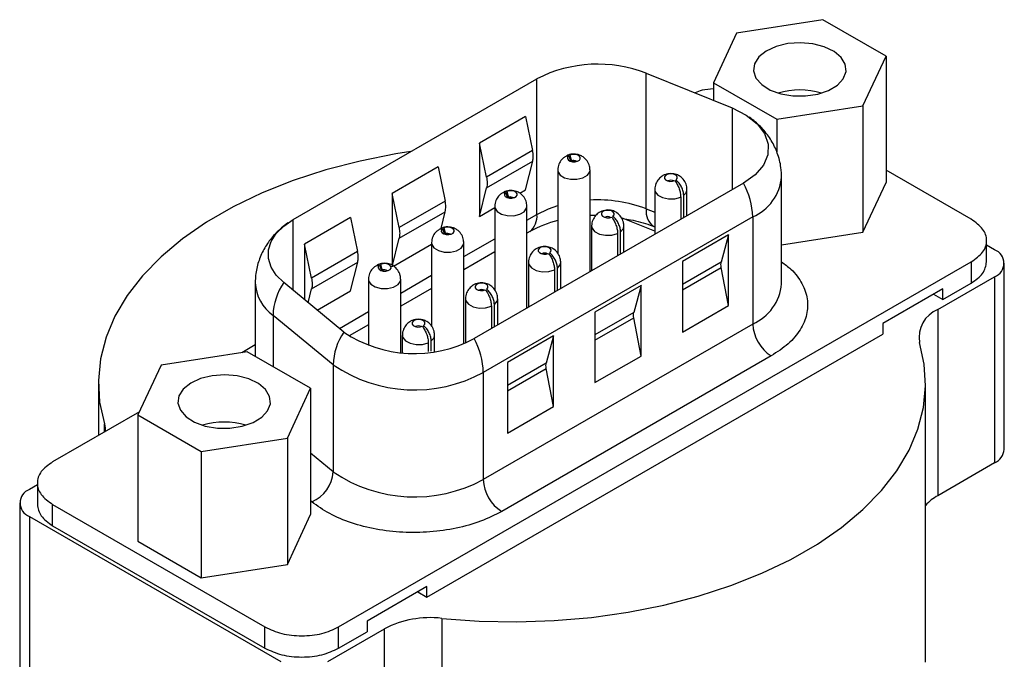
# Model space of a CAD drawing. Header units: inches. Extents: x 3.16 to 12.52, y 1.38 to 9.55.
# Tile 10 of 10: x 11.04 to 11.63, y 9.16 to 9.55. Entities that reach past the tile are written whole.
import ezdxf

# ---------------------------------------------------------------- set-up
doc = ezdxf.new("R2010")
doc.units = ezdxf.units.IN
doc.header["$MEASUREMENT"] = 0

msp = doc.modelspace()

# ---------------------------------------------------------------- linework, layer by layer
at = {"color": 7, "linetype": 'Continuous', "lineweight": 25}
for p, q in [((11.52124, 9.55048), (11.46909, 9.54242)), ((11.55941, 9.52845), (11.52124, 9.55048)), ((11.46909, 9.54242), (11.45512, 9.51232)), ((11.54544, 9.49835), (11.55941, 9.52845)), ((11.55941, 9.52845), (11.55941, 9.4521)), ((11.41446, 9.4361), (11.41446, 9.51808)), ((11.41446, 9.51808), (11.46636, 9.4971)), ((11.20111, 9.42971), (11.34841, 9.51474)), ((11.34841, 9.43277), (11.34841, 9.51474)), ((11.45512, 9.51232), (11.49329, 9.49028)), ((11.45512, 9.51232), (11.45512, 9.50164)), ((11.49329, 9.49028), (11.54544, 9.49835)), ((11.54544, 9.49835), (11.54544, 9.422)), ((11.34157, 9.49199), (11.31373, 9.47592)), ((11.34157, 9.49199), (11.34579, 9.47139)), ((11.46636, 9.4971), (11.46636, 9.44768)), ((11.49329, 9.49028), (11.49329, 9.4706)), ((11.31373, 9.47592), (11.31373, 9.43157)), ((11.31795, 9.45532), (11.31373, 9.47592)), ((11.34579, 9.47139), (11.31795, 9.45532)), ((11.36761, 9.46818), (11.36883, 9.46481)), ((11.36834, 9.4686), (11.36931, 9.46493)), ((11.318, 9.44886), (11.34584, 9.46493)), ((11.34157, 9.44764), (11.34584, 9.46493)), ((11.28868, 9.46145), (11.26084, 9.44538)), ((11.28868, 9.46145), (11.29289, 9.44086)), ((11.36099, 9.45952), (11.36099, 9.40931)), ((11.38048, 9.3981), (11.38048, 9.45952)), ((11.61091, 9.42978), (11.55941, 9.45952)), ((11.47325, 9.45166), (11.31039, 9.35764)), ((11.49623, 9.39073), (11.49623, 9.45546)), ((11.54544, 9.422), (11.55941, 9.4521)), ((11.26084, 9.44538), (11.26084, 9.40104)), ((11.26505, 9.42479), (11.26084, 9.44538)), ((11.31373, 9.43157), (11.318, 9.44886)), ((11.32947, 9.44617), (11.33069, 9.4428)), ((11.3302, 9.44659), (11.33117, 9.44292)), ((11.33801, 9.44558), (11.34157, 9.44764)), ((11.41959, 9.44771), (11.41959, 9.42068)), ((11.43707, 9.43077), (11.43707, 9.44429)), ((11.43908, 9.43193), (11.43908, 9.44771)), ((11.29289, 9.44086), (11.26505, 9.42479)), ((11.43527, 9.44325), (11.43527, 9.42973)), ((11.2651, 9.41832), (11.29294, 9.43439)), ((11.29046, 9.42433), (11.29294, 9.43439)), ((11.31373, 9.43157), (11.32285, 9.43684)), ((11.32285, 9.43751), (11.32285, 9.38729)), ((11.34234, 9.37608), (11.34234, 9.43751)), ((11.34234, 9.42926), (11.34841, 9.43277)), ((11.38356, 9.43209), (11.38048, 9.432)), ((11.41446, 9.4361), (11.41959, 9.43403)), ((11.20111, 9.38682), (11.20111, 9.42971)), ((11.23579, 9.43092), (11.20795, 9.41485)), ((11.23579, 9.43092), (11.24, 9.41032)), ((11.47882, 9.43119), (11.31596, 9.33717)), ((11.41959, 9.42258), (11.39944, 9.43072)), ((11.47882, 9.43119), (11.47882, 9.36647)), ((11.29133, 9.42415), (11.29255, 9.42078)), ((11.29206, 9.42457), (11.29303, 9.4209)), ((11.34416, 9.42236), (11.34234, 9.42132)), ((11.38145, 9.42569), (11.38145, 9.39866)), ((11.39713, 9.42123), (11.39713, 9.40771)), ((11.39893, 9.40875), (11.39893, 9.42227)), ((11.40094, 9.40991), (11.40094, 9.42569)), ((11.41916, 9.42537), (11.41959, 9.4252)), ((11.4642, 9.42035), (11.43636, 9.40428)), ((11.4642, 9.42035), (11.4598, 9.40391)), ((11.4642, 9.37764), (11.4642, 9.42035)), ((11.49623, 9.41439), (11.54544, 9.422)), ((11.20795, 9.41485), (11.20795, 9.38118)), ((11.21216, 9.39425), (11.20795, 9.41485)), ((11.26084, 9.40104), (11.2651, 9.41832)), ((11.26173, 9.40155), (11.28471, 9.41482)), ((11.28471, 9.41549), (11.28471, 9.36528)), ((11.3042, 9.40725), (11.32285, 9.41801)), ((11.3042, 9.35459), (11.3042, 9.41549)), ((11.62014, 9.40407), (11.62014, 9.41693)), ((11.625, 9.41138), (11.62014, 9.41418)), ((11.24, 9.41032), (11.21216, 9.39425)), ((11.32285, 9.41007), (11.3042, 9.3993)), ((11.21221, 9.38779), (11.24005, 9.40386)), ((11.22855, 9.18334), (11.61091, 9.40407)), ((11.23579, 9.38657), (11.24005, 9.40386)), ((11.25392, 9.40255), (11.25489, 9.39888)), ((11.34331, 9.40368), (11.34331, 9.37664)), ((11.3628, 9.38789), (11.3628, 9.40368)), ((11.43636, 9.40428), (11.43636, 9.36157)), ((11.4598, 9.40391), (11.43636, 9.39038)), ((11.61091, 9.40407), (11.61091, 9.39121)), ((11.63086, 9.2907), (11.63086, 9.40322)), ((11.25319, 9.40213), (11.25441, 9.39876)), ((11.35899, 9.39921), (11.35899, 9.38569)), ((11.36079, 9.38673), (11.36079, 9.40025)), ((11.43636, 9.38719), (11.45978, 9.40071)), ((11.4642, 9.37764), (11.45978, 9.40071)), ((11.17813, 9.39141), (11.17813, 9.34688)), ((11.23168, 9.36162), (11.19533, 9.39158)), ((11.24657, 9.39347), (11.24657, 9.35345)), ((11.26606, 9.38523), (11.28471, 9.396)), ((11.26606, 9.34927), (11.26606, 9.39347)), ((11.59064, 9.37522), (11.625, 9.39505)), ((11.59372, 9.38129), (11.61091, 9.39121)), ((11.625, 9.39505), (11.625, 9.28254)), ((11.21014, 9.37938), (11.21221, 9.38779)), ((11.21556, 9.3749), (11.23579, 9.38657)), ((11.28471, 9.38805), (11.26606, 9.37728)), ((11.41131, 9.38981), (11.38347, 9.37374)), ((11.41131, 9.38981), (11.40691, 9.37338)), ((11.41131, 9.34711), (11.41131, 9.38981)), ((11.59372, 9.38772), (11.55753, 9.36683)), ((11.58816, 9.3845), (11.59372, 9.38129)), ((11.59372, 9.38129), (11.59372, 9.38772)), ((11.30517, 9.38166), (11.30517, 9.35501)), ((11.32466, 9.36588), (11.32466, 9.38166)), ((11.22899, 9.36383), (11.24657, 9.37398)), ((11.32085, 9.3772), (11.32085, 9.36368)), ((11.32265, 9.36472), (11.32265, 9.37823)), ((11.38347, 9.37374), (11.38347, 9.33104)), ((11.40691, 9.37338), (11.38347, 9.35985)), ((11.43636, 9.36157), (11.4642, 9.37764)), ((11.59064, 9.37522), (11.59064, 9.2627)), ((11.22523, 9.34176), (11.18888, 9.37172)), ((11.18888, 9.37172), (11.18888, 9.34067)), ((11.38347, 9.35666), (11.40688, 9.37017)), ((11.41131, 9.34711), (11.40688, 9.37017)), ((11.55753, 9.36683), (11.55753, 9.3604)), ((11.24657, 9.36603), (11.23485, 9.35926)), ((11.47882, 9.36647), (11.31596, 9.27245)), ((11.26703, 9.35964), (11.26703, 9.34919)), ((11.28193, 9.20129), (11.55753, 9.3604)), ((11.28271, 9.35518), (11.28271, 9.34994)), ((11.28451, 9.35014), (11.28451, 9.35622)), ((11.28652, 9.34982), (11.28652, 9.35964)), ((11.35842, 9.35928), (11.33058, 9.34321)), ((11.35842, 9.35928), (11.35401, 9.34284)), ((11.35842, 9.31657), (11.35842, 9.35928)), ((11.17334, 9.34965), (11.1212, 9.34158)), ((11.17813, 9.35383), (11.16998, 9.34913)), ((11.21151, 9.32761), (11.17334, 9.34965)), ((11.48995, 9.34718), (11.3271, 9.25316)), ((11.33058, 9.34321), (11.33058, 9.3005)), ((11.35401, 9.34284), (11.33058, 9.32931)), ((11.38347, 9.33104), (11.41131, 9.34711)), ((11.1212, 9.34158), (11.10723, 9.31148)), ((11.22523, 9.34176), (11.22523, 9.27703)), ((11.31596, 9.33717), (11.31596, 9.27245)), ((11.33058, 9.32612), (11.35399, 9.33964)), ((11.35842, 9.31657), (11.35399, 9.33964)), ((11.08332, 9.33076), (11.08332, 9.2991)), ((11.19754, 9.29751), (11.21151, 9.32761)), ((11.21151, 9.32761), (11.21151, 9.25127)), ((11.58332, 9.16199), (11.58332, 9.33076)), ((11.10813, 9.31342), (11.05567, 9.28314)), ((11.33058, 9.3005), (11.35842, 9.31657)), ((11.10723, 9.31148), (11.1454, 9.28944)), ((11.10723, 9.31148), (11.10723, 9.23513)), ((11.08695, 9.3012), (11.08695, 9.30623)), ((11.1454, 9.28944), (11.19754, 9.29751)), ((11.19754, 9.29751), (11.19754, 9.22116)), ((11.1454, 9.28944), (11.1454, 9.2131)), ((11.22523, 9.27703), (11.21151, 9.28834)), ((11.625, 9.28254), (11.59064, 9.2627)), ((11.04644, 9.26924), (11.04164, 9.26647)), ((11.04644, 9.27028), (11.04644, 9.25742)), ((11.21233, 9.25896), (11.21151, 9.25963)), ((11.03578, 9.2583), (11.03578, 9.14579)), ((11.05567, 9.25742), (11.18401, 9.18334)), ((11.05567, 9.24456), (11.05567, 9.25742)), ((11.04164, 9.25014), (11.19366, 9.16237)), ((11.04164, 9.25014), (11.04164, 9.13762)), ((11.19754, 9.22116), (11.21151, 9.25127)), ((11.05567, 9.24456), (11.18401, 9.17048)), ((11.10723, 9.23513), (11.1454, 9.2131)), ((11.1454, 9.2131), (11.19754, 9.22116)), ((11.28193, 9.20772), (11.24574, 9.18683)), ((11.28193, 9.20129), (11.28193, 9.20772)), ((11.27636, 9.20451), (11.28193, 9.20129)), ((11.29083, 9.18854), (11.29083, 9.07602)), ((11.18401, 9.17048), (11.18401, 9.18334)), ((11.22195, 9.16237), (11.25631, 9.18221)), ((11.22855, 9.17048), (11.22855, 9.18334)), ((11.24574, 9.18683), (11.24574, 9.1804)), ((11.25631, 9.06969), (11.25631, 9.18221)), ((11.22855, 9.17048), (11.24574, 9.1804))]:
    msp.add_line(p, q, dxfattribs=at)
at = {"color": 7, "linetype": 'Continuous', "lineweight": 25, "flags": 128}
for points in [[(11.50002, 9.536), (11.49299, 9.53429), (11.48702, 9.53155), (11.48255, 9.52798), (11.47992, 9.52385), (11.47931, 9.51946), (11.48078, 9.51514), (11.48421, 9.51121), (11.48935, 9.50796), (11.49582, 9.50563), (11.50314, 9.5044), (11.51076, 9.50435), (11.51813, 9.50548), (11.52469, 9.50773), (11.52995, 9.51091), (11.53354, 9.5148), (11.53518, 9.5191), (11.53474, 9.52349), (11.53227, 9.52766), (11.52794, 9.53128), (11.52208, 9.5341), (11.51513, 9.5359), (11.50758, 9.53655), (11.50002, 9.536)], [(11.46636, 9.4971), (11.47481, 9.49282), (11.48145, 9.4876), (11.48597, 9.48166), (11.48816, 9.4753), (11.48792, 9.46882), (11.48525, 9.46253), (11.48028, 9.45671), (11.47325, 9.45166)], [(11.27209, 9.47069), (11.26313, 9.46928), (11.2416, 9.46502), (11.22084, 9.45965), (11.201, 9.45321), (11.18226, 9.44576), (11.16477, 9.43735), (11.14868, 9.42806), (11.13411, 9.41796), (11.1212, 9.40714), (11.11005, 9.39569), (11.10075, 9.3837), (11.09337, 9.37127), (11.08798, 9.35851), (11.08463, 9.34552), (11.08333, 9.3324), (11.08411, 9.31927), (11.08695, 9.30623)], [(11.36761, 9.46818), (11.36692, 9.46737), (11.36684, 9.46646), (11.36738, 9.46561), (11.36845, 9.46495), (11.36988, 9.46458), (11.37145, 9.46457), (11.37291, 9.46491), (11.37402, 9.46555), (11.37461, 9.46639), (11.37458, 9.46729), (11.37394, 9.46812), (11.37279, 9.46874), (11.37132, 9.46905), (11.36975, 9.469), (11.36834, 9.4686)], [(11.36099, 9.45952), (11.3611, 9.45869), (11.36243, 9.45658), (11.36508, 9.45494), (11.36863, 9.45403), (11.37251, 9.45399), (11.37611, 9.45483), (11.37886, 9.45642), (11.38032, 9.4585), (11.38048, 9.45953)], [(11.43246, 9.4536), (11.43315, 9.45442), (11.43323, 9.45532), (11.43269, 9.45618), (11.43162, 9.45684), (11.43019, 9.45721), (11.42862, 9.45722), (11.42716, 9.45688), (11.42605, 9.45624), (11.42546, 9.4554), (11.42549, 9.4545), (11.42613, 9.45367), (11.42728, 9.45305), (11.42875, 9.45274), (11.43032, 9.45279), (11.43173, 9.45319)], [(11.32947, 9.44617), (11.32878, 9.44535), (11.3287, 9.44445), (11.32924, 9.4436), (11.33031, 9.44293), (11.33174, 9.44256), (11.33331, 9.44255), (11.33477, 9.44289), (11.33588, 9.44353), (11.33647, 9.44437), (11.33644, 9.44528), (11.3358, 9.4461), (11.33465, 9.44672), (11.33318, 9.44703), (11.33161, 9.44698), (11.3302, 9.44659)], [(11.41959, 9.44771), (11.41982, 9.44649), (11.4214, 9.44444), (11.42424, 9.44291), (11.4279, 9.44215), (11.43178, 9.44226), (11.43527, 9.44325)], [(11.43707, 9.44429), (11.43877, 9.4463), (11.43908, 9.44772)], [(11.34841, 9.43277), (11.3553, 9.4361), (11.36099, 9.4381)], [(11.32285, 9.4375), (11.32296, 9.43667), (11.32429, 9.43457), (11.32694, 9.43293), (11.33049, 9.43201), (11.33437, 9.43197), (11.33797, 9.43281), (11.34072, 9.4344), (11.34218, 9.43648), (11.34234, 9.43751)], [(11.39432, 9.43159), (11.39501, 9.4324), (11.39509, 9.43331), (11.39455, 9.43416), (11.39348, 9.43482), (11.39205, 9.43519), (11.39048, 9.43521), (11.38902, 9.43487), (11.38791, 9.43423), (11.38733, 9.43339), (11.38735, 9.43248), (11.38799, 9.43165), (11.38914, 9.43103), (11.39061, 9.43072), (11.39218, 9.43077), (11.39359, 9.43117)], [(11.19533, 9.39158), (11.19084, 9.39608), (11.18776, 9.40095), (11.1862, 9.40606), (11.1862, 9.41125), (11.18776, 9.41636), (11.19084, 9.42124), (11.19533, 9.42574), (11.20111, 9.42971)], [(11.29133, 9.42415), (11.29064, 9.42334), (11.29056, 9.42243), (11.2911, 9.42158), (11.29217, 9.42092), (11.2936, 9.42055), (11.29517, 9.42053), (11.29663, 9.42087), (11.29774, 9.42151), (11.29833, 9.42235), (11.2983, 9.42326), (11.29766, 9.42409), (11.29651, 9.4247), (11.29504, 9.42501), (11.29347, 9.42497), (11.29206, 9.42457)], [(11.38145, 9.42569), (11.38168, 9.42448), (11.38326, 9.42243), (11.38611, 9.4209), (11.38976, 9.42013), (11.39364, 9.42025), (11.39713, 9.42123)], [(11.39893, 9.42227), (11.40063, 9.42428), (11.40094, 9.4257)], [(11.28471, 9.41548), (11.28482, 9.41466), (11.28615, 9.41255), (11.2888, 9.41091), (11.29235, 9.41), (11.29623, 9.40996), (11.29983, 9.4108), (11.30258, 9.41238), (11.30404, 9.41446), (11.3042, 9.4155)], [(11.35618, 9.40957), (11.35687, 9.41038), (11.35695, 9.41129), (11.35641, 9.41214), (11.35534, 9.4128), (11.35391, 9.41317), (11.35234, 9.41319), (11.35088, 9.41285), (11.34977, 9.41221), (11.34919, 9.41137), (11.34921, 9.41046), (11.34985, 9.40963), (11.351, 9.40902), (11.35248, 9.40871), (11.35404, 9.40875), (11.35545, 9.40915)], [(11.25319, 9.40213), (11.25251, 9.40132), (11.25242, 9.40041), (11.25296, 9.39956), (11.25403, 9.3989), (11.25547, 9.39853), (11.25703, 9.39851), (11.25849, 9.39885), (11.2596, 9.39949), (11.26019, 9.40033), (11.26016, 9.40124), (11.25952, 9.40207), (11.25837, 9.40269), (11.2569, 9.403), (11.25533, 9.40295), (11.25392, 9.40255)], [(11.34331, 9.40368), (11.34354, 9.40246), (11.34512, 9.40041), (11.34797, 9.39888), (11.35162, 9.39811), (11.3555, 9.39823), (11.35899, 9.39921)], [(11.36079, 9.40025), (11.36249, 9.40227), (11.3628, 9.40369)], [(11.24657, 9.39347), (11.24668, 9.39264), (11.24801, 9.39053), (11.25066, 9.38889), (11.25421, 9.38798), (11.25809, 9.38794), (11.2617, 9.38878), (11.26444, 9.39037), (11.2659, 9.39245), (11.26606, 9.39348)], [(11.31804, 9.38755), (11.31873, 9.38837), (11.31881, 9.38927), (11.31827, 9.39012), (11.3172, 9.39079), (11.31577, 9.39116), (11.3142, 9.39117), (11.31274, 9.39083), (11.31163, 9.39019), (11.31105, 9.38935), (11.31107, 9.38844), (11.31171, 9.38762), (11.31286, 9.387), (11.31434, 9.38669), (11.3159, 9.38674), (11.31731, 9.38713)], [(11.30517, 9.38166), (11.3054, 9.38044), (11.30699, 9.37839), (11.30983, 9.37686), (11.31348, 9.3761), (11.31736, 9.37621), (11.32085, 9.3772)], [(11.32265, 9.37823), (11.32435, 9.38025), (11.32466, 9.38167)], [(11.2799, 9.36554), (11.28059, 9.36635), (11.28067, 9.36726), (11.28014, 9.36811), (11.27906, 9.36877), (11.27763, 9.36914), (11.27606, 9.36915), (11.27461, 9.36881), (11.2735, 9.36817), (11.27291, 9.36733), (11.27294, 9.36643), (11.27357, 9.3656), (11.27472, 9.36498), (11.2762, 9.36467), (11.27776, 9.36472), (11.27918, 9.36512)], [(11.26703, 9.35964), (11.26727, 9.35842), (11.26885, 9.35637), (11.27169, 9.35484), (11.27534, 9.35408), (11.27922, 9.3542), (11.28271, 9.35518)], [(11.28451, 9.35622), (11.28621, 9.35823), (11.28652, 9.35965)], [(11.29083, 9.18854), (11.31341, 9.1869), (11.33616, 9.18645), (11.35888, 9.18719), (11.38139, 9.18913), (11.4035, 9.19224), (11.42503, 9.1965), (11.4458, 9.20187), (11.46563, 9.20831), (11.48438, 9.21576), (11.50186, 9.22417), (11.51796, 9.23346), (11.53252, 9.24355), (11.54543, 9.25437), (11.55658, 9.26583), (11.56589, 9.27781), (11.57326, 9.29024), (11.57865, 9.30301), (11.58201, 9.316), (11.5833, 9.32912), (11.58252, 9.34225), (11.57968, 9.35528)], [(11.15212, 9.33516), (11.14509, 9.33345), (11.13912, 9.33071), (11.13466, 9.32715), (11.13202, 9.32301), (11.13141, 9.31863), (11.13288, 9.31431), (11.13631, 9.31038), (11.14145, 9.30712), (11.14792, 9.30479), (11.15524, 9.30356), (11.16287, 9.30351), (11.17023, 9.30465), (11.17679, 9.30689), (11.18206, 9.31008), (11.18564, 9.31396), (11.18728, 9.31826), (11.18685, 9.32265), (11.18437, 9.32682), (11.18005, 9.33044), (11.17419, 9.33326), (11.16723, 9.33506), (11.15969, 9.33571), (11.15212, 9.33516)], [(11.08695, 9.30623), (11.08747, 9.30354), (11.0875, 9.30151)]]:
    msp.add_lwpolyline(points, dxfattribs=at)
at = {"color": 7, "linetype": 'Continuous', "lineweight": 25}
for centre, radius, start, end in [((11.38515, 9.44292), 0.08068, 68.69388, 117.08878), ((11.50726, 9.46229), 0.04571, 73.36328, 106.63672), ((11.37072, 9.46163), 0.00359, 60.67243, 113.17659), ((11.42934, 9.44996), 0.00347, 59.75355, 120.24645), ((11.43337, 9.42982), 0.04547, 1.73019, 28.70743), ((11.46699, 9.45805), 0.02935, 293.75965, 354.97804), ((11.33258, 9.43961), 0.00359, 60.67243, 113.17659), ((11.38525, 9.36004), 0.08148, 68.99275, 93.35621), ((11.3361, 9.43173), 0.01235, 310.69097, 4.83524), ((11.42504, 9.43434), 0.01072, 170.53166, 236.74547), ((11.37806, 9.3621), 0.06914, 104.29135, 119.3625), ((11.3912, 9.42795), 0.00346, 59.70783, 120.74293), ((11.29444, 9.4176), 0.00359, 60.67243, 113.17659), ((11.35306, 9.40592), 0.00347, 59.75355, 120.24645), ((11.6219, 9.40322), 0.00873, 290.78342, 69.21658), ((11.2563, 9.39558), 0.00359, 60.67243, 113.17659), ((11.20376, 9.39262), 0.02566, 182.59201, 234.55378), ((11.22657, 9.37046), 0.03771, 145.93222, 178.08162), ((11.46699, 9.39334), 0.02936, 293.76543, 354.91443), ((11.31492, 9.3839), 0.00347, 59.75355, 120.24645), ((11.59734, 9.35855), 0.01796, 111.9168, 190.48169), ((11.26291, 9.3405), 0.03771, 145.93222, 178.08162), ((11.27435, 9.42516), 0.07654, 236.11929, 298.09804), ((11.27678, 9.36189), 0.00347, 59.75355, 120.24645), ((11.503, 9.36757), 0.0242, 182.60548, 237.39452), ((11.27052, 9.3358), 0.04547, 1.73019, 28.70743), ((11.27437, 9.41427), 0.0876, 235.87376, 298.34357), ((11.15937, 9.26146), 0.04571, 73.36328, 106.63672), ((11.62085, 9.2917), 0.01006, 294.37466, 354.3052), ((11.2041, 9.27848), 0.02118, 292.86866, 356.09597), ((11.27437, 9.34955), 0.0876, 235.87376, 298.34357), ((11.34014, 9.27355), 0.0242, 182.60548, 237.39452), ((11.04473, 9.2583), 0.00873, 110.78342, 249.21658), ((11.60445, 9.2379), 0.02839, 119.10683, 138.10533), ((11.2838, 9.12953), 0.05942, 83.2029, 117.56198)]:
    msp.add_arc(centre, radius, start, end, dxfattribs=at)
for points, knots in [([(11.45512, 9.5086), (11.45273, 9.50848), (11.44858, 9.50826), (11.44533, 9.50678), (11.44396, 9.50616)], [0, 0, 0, 0, 0.575444, 1, 1, 1, 1]), ([(11.49622, 9.45473), (11.49617, 9.45686), (11.49602, 9.46199), (11.494, 9.46974), (11.49024, 9.47756), (11.48509, 9.48444), (11.48026, 9.48895), (11.47725, 9.49116), (11.47661, 9.49163)], [0, 0, 0, 0, 0.145513, 0.352639, 0.544698, 0.74181, 0.944593, 1, 1, 1, 1]), ([(11.36493, 9.46723), (11.36518, 9.46745), (11.36589, 9.46806), (11.36693, 9.46814), (11.36761, 9.46818)], [0, 0, 0, 0, 0.347812, 1, 1, 1, 1]), ([(11.36834, 9.4686), (11.36782, 9.46864), (11.36696, 9.46869), (11.36637, 9.46812), (11.36613, 9.46789)], [0, 0, 0, 0, 0.5965081, 1, 1, 1, 1]), ([(11.37073, 9.46927), (11.36948, 9.46918), (11.3681, 9.46909), (11.36691, 9.46846), (11.3668, 9.46841)], [0, 0, 0, 0, 0.910901, 1, 1, 1, 1]), ([(11.38048, 9.45925), (11.38043, 9.46016), (11.38031, 9.46223), (11.37889, 9.46521), (11.37666, 9.46744), (11.37388, 9.46894), (11.3719, 9.46915), (11.37073, 9.46927)], [0, 0, 0, 0, 0.175741, 0.399309, 0.619391, 0.776235, 1, 1, 1, 1]), ([(11.36493, 9.46724), (11.36438, 9.46681), (11.36299, 9.46574), (11.3615, 9.46313), (11.36098, 9.46074), (11.36099, 9.45941), (11.36099, 9.45925)], [0, 0, 0, 0, 0.2234658, 0.5675691, 0.9476354, 1, 1, 1, 1]), ([(11.37073, 9.46533), (11.36998, 9.46528), (11.36916, 9.46522), (11.36845, 9.46485), (11.36839, 9.46482)], [0, 0, 0, 0, 0.915822, 1, 1, 1, 1]), ([(11.42934, 9.45745), (11.4281, 9.45732), (11.42628, 9.45713), (11.42379, 9.45583), (11.42178, 9.45412), (11.42008, 9.45134), (11.41958, 9.44893), (11.41959, 9.4476), (11.4196, 9.44743)], [0, 0, 0, 0, 0.237312, 0.349254, 0.536904, 0.742114, 0.968772, 1, 1, 1, 1]), ([(11.43908, 9.44743), (11.43903, 9.44835), (11.43891, 9.45042), (11.43749, 9.4534), (11.43526, 9.45562), (11.43248, 9.45713), (11.4305, 9.45733), (11.42934, 9.45745)], [0, 0, 0, 0, 0.175741, 0.399309, 0.619391, 0.776235, 1, 1, 1, 1]), ([(11.43173, 9.45319), (11.43224, 9.45244), (11.43325, 9.45095), (11.43436, 9.44833), (11.43513, 9.44565), (11.43522, 9.44405), (11.43527, 9.44325)], [0, 0, 0, 0, 0.249204, 0.499933, 0.749212, 1, 1, 1, 1]), ([(11.43707, 9.44429), (11.43701, 9.44508), (11.43689, 9.44666), (11.43589, 9.4492), (11.43444, 9.45163), (11.43312, 9.45295), (11.43246, 9.4536)], [0, 0, 0, 0, 0.249204, 0.499933, 0.749212, 1, 1, 1, 1]), ([(11.32679, 9.44522), (11.32624, 9.4448), (11.32485, 9.44372), (11.32336, 9.44111), (11.32284, 9.43872), (11.32285, 9.43739), (11.32286, 9.43723)], [0, 0, 0, 0, 0.223466, 0.567569, 0.947635, 1, 1, 1, 1]), ([(11.32679, 9.44522), (11.32704, 9.44543), (11.32775, 9.44605), (11.32879, 9.44612), (11.32947, 9.44617)], [0, 0, 0, 0, 0.347812, 1, 1, 1, 1]), ([(11.3302, 9.44659), (11.32969, 9.44662), (11.32882, 9.44668), (11.32823, 9.44611), (11.328, 9.44588)], [0, 0, 0, 0, 0.5965081, 1, 1, 1, 1]), ([(11.3326, 9.44725), (11.33134, 9.44716), (11.32996, 9.44707), (11.32877, 9.44645), (11.32866, 9.44639)], [0, 0, 0, 0, 0.910901, 1, 1, 1, 1]), ([(11.34234, 9.43723), (11.34229, 9.43814), (11.34217, 9.44022), (11.34075, 9.4432), (11.33852, 9.44542), (11.33574, 9.44693), (11.33376, 9.44713), (11.3326, 9.44725)], [0, 0, 0, 0, 0.175741, 0.399309, 0.619391, 0.776235, 1, 1, 1, 1]), ([(11.3326, 9.44331), (11.33184, 9.44326), (11.33102, 9.44321), (11.33031, 9.44283), (11.33025, 9.4428)], [0, 0, 0, 0, 0.915822, 1, 1, 1, 1]), ([(11.3912, 9.43544), (11.38996, 9.43531), (11.38814, 9.43511), (11.38566, 9.43381), (11.38364, 9.4321), (11.38194, 9.42932), (11.38144, 9.42691), (11.38145, 9.42558), (11.38146, 9.42542)], [0, 0, 0, 0, 0.237312, 0.349254, 0.536904, 0.742114, 0.968772, 1, 1, 1, 1]), ([(11.40094, 9.42542), (11.40089, 9.42633), (11.40077, 9.4284), (11.39935, 9.43139), (11.39712, 9.43361), (11.39434, 9.43511), (11.39236, 9.43532), (11.3912, 9.43544)], [0, 0, 0, 0, 0.175741, 0.399309, 0.619391, 0.776235, 1, 1, 1, 1]), ([(11.19776, 9.42758), (11.19528, 9.42563), (11.19067, 9.42198), (11.18527, 9.41522), (11.18128, 9.40799), (11.17877, 9.40006), (11.17811, 9.39417), (11.17814, 9.39105), (11.17814, 9.39068)], [0, 0, 0, 0, 0.217942, 0.405687, 0.595655, 0.785667, 0.974665, 1, 1, 1, 1]), ([(11.39359, 9.43117), (11.3941, 9.43042), (11.39511, 9.42893), (11.39622, 9.42631), (11.397, 9.42364), (11.39708, 9.42203), (11.39713, 9.42123)], [0, 0, 0, 0, 0.249204, 0.499933, 0.749212, 1, 1, 1, 1]), ([(11.39893, 9.42227), (11.39887, 9.42306), (11.39875, 9.42465), (11.39775, 9.42718), (11.3963, 9.42962), (11.39498, 9.43093), (11.39432, 9.43159)], [0, 0, 0, 0, 0.249204, 0.499933, 0.749212, 1, 1, 1, 1]), ([(11.4005, 9.43029), (11.40198, 9.43006), (11.40562, 9.42951), (11.41112, 9.42814), (11.4159, 9.42669), (11.41836, 9.42565), (11.41909, 9.42533)], [0, 0, 0, 0, 0.216469, 0.530991, 0.861373, 1, 1, 1, 1]), ([(11.28865, 9.4232), (11.2881, 9.42278), (11.28671, 9.4217), (11.28522, 9.41909), (11.2847, 9.41671), (11.28471, 9.41537), (11.28472, 9.41521)], [0, 0, 0, 0, 0.223466, 0.567569, 0.947635, 1, 1, 1, 1]), ([(11.28866, 9.4232), (11.2889, 9.42341), (11.28962, 9.42403), (11.29065, 9.4241), (11.29133, 9.42415)], [0, 0, 0, 0, 0.3478121, 1, 1, 1, 1]), ([(11.29206, 9.42457), (11.29155, 9.4246), (11.29069, 9.42466), (11.29009, 9.42409), (11.28986, 9.42386)], [0, 0, 0, 0, 0.596508, 1, 1, 1, 1]), ([(11.29446, 9.42523), (11.2932, 9.42515), (11.29182, 9.42505), (11.29063, 9.42443), (11.29052, 9.42437)], [0, 0, 0, 0, 0.910901, 1, 1, 1, 1]), ([(11.29446, 9.4213), (11.2937, 9.42124), (11.29288, 9.42119), (11.29217, 9.42082), (11.29211, 9.42078)], [0, 0, 0, 0, 0.915822, 1, 1, 1, 1]), ([(11.3042, 9.41521), (11.30415, 9.41613), (11.30403, 9.4182), (11.30261, 9.42118), (11.30038, 9.4234), (11.2976, 9.42491), (11.29562, 9.42511), (11.29446, 9.42523)], [0, 0, 0, 0, 0.175741, 0.399309, 0.619391, 0.776235, 1, 1, 1, 1]), ([(11.35306, 9.41342), (11.35182, 9.41329), (11.35, 9.41309), (11.34752, 9.4118), (11.3455, 9.41008), (11.3438, 9.4073), (11.3433, 9.40489), (11.34331, 9.40356), (11.34332, 9.4034)], [0, 0, 0, 0, 0.237312, 0.349254, 0.536904, 0.742114, 0.968772, 1, 1, 1, 1]), ([(11.3628, 9.4034), (11.36275, 9.40431), (11.36264, 9.40639), (11.36121, 9.40937), (11.35898, 9.41159), (11.3562, 9.4131), (11.35422, 9.4133), (11.35306, 9.41342)], [0, 0, 0, 0, 0.175741, 0.399309, 0.619391, 0.776235, 1, 1, 1, 1]), ([(11.35545, 9.40915), (11.35596, 9.40841), (11.35697, 9.40692), (11.35808, 9.40429), (11.35886, 9.40162), (11.35894, 9.40002), (11.35899, 9.39921)], [0, 0, 0, 0, 0.249204, 0.499933, 0.749212, 1, 1, 1, 1]), ([(11.36079, 9.40025), (11.36073, 9.40104), (11.36061, 9.40263), (11.35961, 9.40516), (11.35816, 9.4076), (11.35684, 9.40891), (11.35618, 9.40957)], [0, 0, 0, 0, 0.249204, 0.499933, 0.749212, 1, 1, 1, 1]), ([(11.25392, 9.40255), (11.25341, 9.40259), (11.25255, 9.40264), (11.25196, 9.40207), (11.25172, 9.40184)], [0, 0, 0, 0, 0.596508, 1, 1, 1, 1]), ([(11.25632, 9.40321), (11.25506, 9.40313), (11.25368, 9.40304), (11.25249, 9.40241), (11.25238, 9.40236)], [0, 0, 0, 0, 0.910901, 1, 1, 1, 1]), ([(11.26606, 9.3932), (11.26601, 9.39411), (11.2659, 9.39618), (11.26447, 9.39916), (11.26224, 9.40139), (11.25946, 9.40289), (11.25748, 9.4031), (11.25632, 9.40321)], [0, 0, 0, 0, 0.175741, 0.399309, 0.619391, 0.776235, 1, 1, 1, 1]), ([(11.49623, 9.40405), (11.49822, 9.40259), (11.50359, 9.39866), (11.50899, 9.391), (11.51231, 9.3817), (11.51193, 9.37216), (11.50798, 9.36293), (11.50082, 9.3543), (11.49358, 9.34955), (11.48995, 9.34718)], [0, 0, 0, 0, 0.08898, 0.240817, 0.392653, 0.54449, 0.696327, 0.848163, 1, 1, 1, 1]), ([(11.25051, 9.40119), (11.24996, 9.40076), (11.24857, 9.39969), (11.24708, 9.39708), (11.24656, 9.39469), (11.24657, 9.39336), (11.24658, 9.3932)], [0, 0, 0, 0, 0.223466, 0.567569, 0.947635, 1, 1, 1, 1]), ([(11.25052, 9.40118), (11.25076, 9.4014), (11.25148, 9.40201), (11.25252, 9.40208), (11.25319, 9.40213)], [0, 0, 0, 0, 0.347812, 1, 1, 1, 1]), ([(11.25632, 9.39928), (11.25556, 9.39923), (11.25474, 9.39917), (11.25403, 9.3988), (11.25397, 9.39877)], [0, 0, 0, 0, 0.915822, 1, 1, 1, 1]), ([(11.31492, 9.3914), (11.31368, 9.39127), (11.31186, 9.39108), (11.30938, 9.38978), (11.30736, 9.38807), (11.30567, 9.38528), (11.30516, 9.38288), (11.30518, 9.38154), (11.30518, 9.38138)], [0, 0, 0, 0, 0.237312, 0.349254, 0.536904, 0.742114, 0.968772, 1, 1, 1, 1]), ([(11.32466, 9.38138), (11.32461, 9.3823), (11.3245, 9.38437), (11.32307, 9.38735), (11.32084, 9.38957), (11.31806, 9.39108), (11.31608, 9.39128), (11.31492, 9.3914)], [0, 0, 0, 0, 0.175741, 0.399309, 0.619391, 0.776235, 1, 1, 1, 1]), ([(11.31731, 9.38713), (11.31782, 9.38639), (11.31883, 9.3849), (11.31994, 9.38227), (11.32072, 9.3796), (11.32081, 9.378), (11.32085, 9.3772)], [0, 0, 0, 0, 0.249204, 0.499933, 0.749212, 1, 1, 1, 1]), ([(11.32265, 9.37823), (11.32259, 9.37903), (11.32247, 9.38061), (11.32147, 9.38314), (11.32002, 9.38558), (11.3187, 9.38689), (11.31804, 9.38755)], [0, 0, 0, 0, 0.249204, 0.499933, 0.749212, 1, 1, 1, 1]), ([(11.27678, 9.36939), (11.27554, 9.36925), (11.27372, 9.36906), (11.27124, 9.36776), (11.26922, 9.36605), (11.26753, 9.36327), (11.26702, 9.36086), (11.26704, 9.35953), (11.26704, 9.35937)], [0, 0, 0, 0, 0.237312, 0.349254, 0.536904, 0.742114, 0.968772, 1, 1, 1, 1]), ([(11.28652, 9.35937), (11.28647, 9.36028), (11.28636, 9.36235), (11.28493, 9.36533), (11.2827, 9.36756), (11.27992, 9.36906), (11.27794, 9.36927), (11.27678, 9.36939)], [0, 0, 0, 0, 0.175741, 0.399309, 0.6193907, 0.776235, 1, 1, 1, 1]), ([(11.27918, 9.36512), (11.27968, 9.36437), (11.28069, 9.36288), (11.2818, 9.36026), (11.28258, 9.35758), (11.28267, 9.35598), (11.28271, 9.35518)], [0, 0, 0, 0, 0.249204, 0.499933, 0.749212, 1, 1, 1, 1]), ([(11.28451, 9.35622), (11.28445, 9.35701), (11.28433, 9.35859), (11.28333, 9.36113), (11.28188, 9.36356), (11.28056, 9.36488), (11.2799, 9.36554)], [0, 0, 0, 0, 0.249204, 0.499933, 0.749212, 1, 1, 1, 1])]:
    msp.add_open_spline(points, degree=3, knots=knots, dxfattribs=at)
for points in [[(11.34584, 9.46493), (11.34601, 9.4659), (11.34634, 9.46786), (11.34597, 9.47021), (11.34579, 9.47139)], [(11.31795, 9.45532), (11.31813, 9.45414), (11.31851, 9.45179), (11.31817, 9.44983), (11.318, 9.44886)], [(11.29294, 9.43439), (11.29311, 9.43537), (11.29345, 9.43732), (11.29308, 9.43968), (11.29289, 9.44086)], [(11.61091, 9.40407), (11.6135, 9.40595), (11.61867, 9.4097), (11.62088, 9.41693), (11.61867, 9.42415), (11.6135, 9.42791), (11.61091, 9.42978)], [(11.26505, 9.42479), (11.26524, 9.42361), (11.26561, 9.42125), (11.26527, 9.4193), (11.2651, 9.41832)], [(11.24005, 9.40386), (11.24022, 9.40483), (11.24056, 9.40679), (11.24019, 9.40914), (11.24, 9.41032)], [(11.45978, 9.40071), (11.45969, 9.40129), (11.45952, 9.40246), (11.45971, 9.40343), (11.4598, 9.40391)], [(11.61091, 9.39121), (11.61356, 9.39309), (11.61885, 9.39685), (11.61971, 9.40166), (11.62014, 9.40407)], [(11.21216, 9.39425), (11.21235, 9.39307), (11.21272, 9.39072), (11.21238, 9.38876), (11.21221, 9.38779)], [(11.40688, 9.37017), (11.4068, 9.37076), (11.40663, 9.37193), (11.40681, 9.37289), (11.40691, 9.37338)], [(11.35399, 9.33964), (11.3539, 9.34022), (11.35373, 9.34139), (11.35392, 9.34236), (11.35401, 9.34284)], [(11.05567, 9.28314), (11.05309, 9.28126), (11.04792, 9.2775), (11.04571, 9.27028), (11.04792, 9.26306), (11.05309, 9.2593), (11.05567, 9.25742)], [(11.04644, 9.25742), (11.04687, 9.25501), (11.04773, 9.2502), (11.05302, 9.24644), (11.05567, 9.24456)], [(11.3271, 9.25316), (11.32299, 9.25107), (11.31476, 9.24689), (11.29982, 9.24276), (11.28383, 9.24047), (11.26732, 9.24027), (11.25112, 9.24212), (11.23606, 9.24598), (11.22259, 9.25155), (11.21575, 9.25649), (11.21233, 9.25896)], [(11.18401, 9.18334), (11.18726, 9.18184), (11.19377, 9.17886), (11.20628, 9.17758), (11.21879, 9.17886), (11.22529, 9.18184), (11.22855, 9.18334)], [(11.18401, 9.17048), (11.18726, 9.16898), (11.19377, 9.166), (11.20628, 9.16473), (11.21879, 9.166), (11.22529, 9.16898), (11.22855, 9.17048)]]:
    msp.add_open_spline(points, degree=3, dxfattribs=at)

doc.saveas('drawing.dxf')
